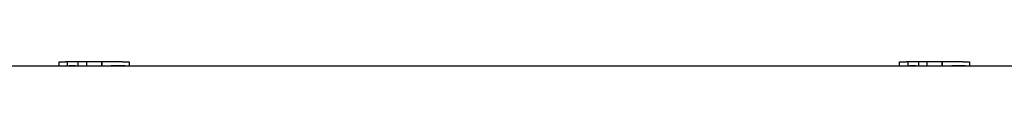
# Model space of a CAD drawing. Header units: inches. Extents: x 1 to 240, y -1 to 159.
# Tile 57 of 77: x 58.689 to 86.805, y 139.177 to 139.302. Entities that reach past the tile are written whole.
import ezdxf
from ezdxf.lldxf.tags import DXFTag

# ---------------------------------------------------------------- set-up
doc = ezdxf.new("R2010")
doc.units = ezdxf.units.IN
doc.header["$MEASUREMENT"] = 0
for name, color, linetype in [('COM70726-3', 7, 'Continuous'), ('Default', 7, 'Continuous'), ('FET07720', 7, 'Continuous')]:
    doc.layers.add(name, color=color, linetype=linetype)
tags = doc.linetypes.add('HIDDEN2', pattern=[0.1875, 0.125, -0.0625]).pattern_tags.tags
tags[6:7] = [DXFTag(74, 4), DXFTag(75, 0), DXFTag(340, '0'), DXFTag(46, 0.0), DXFTag(50, 0.0), DXFTag(44, 0.0), DXFTag(45, 0.0)]
tags[4:5] = [DXFTag(74, 4), DXFTag(75, 0), DXFTag(340, '0'), DXFTag(46, 0.0), DXFTag(50, 0.0), DXFTag(44, 0.0), DXFTag(45, 0.0)]

# ---------------------------------------------------------------- blocks, each defined once
blk = doc.blocks.new('SE7')
at = {"layer": 'COM70726-3', "color": 7, "linetype": 'Continuous'}
for p, q in [((59.814, 139.177), (57.922, 139.177)), ((83.814, 139.177), (61.814, 139.177)), ((87.706, 139.177), (85.814, 139.177))]:
    blk.add_line(p, q, dxfattribs=at)
at = {"layer": 'FET07720', "color": 7, "linetype": 'Continuous'}
for p, q in [((59.814, 139.302), (60.002, 139.302)), ((59.814, 139.177), (59.814, 139.302)), ((60.002, 139.177), (59.814, 139.177)), ((61.627, 139.302), (60.002, 139.302)), ((61.627, 139.177), (60.002, 139.177)), ((61.627, 139.302), (61.814, 139.302)), ((61.814, 139.177), (61.627, 139.177)), ((61.814, 139.302), (61.814, 139.177)), ((83.814, 139.302), (84.002, 139.302)), ((83.814, 139.177), (83.814, 139.302)), ((84.002, 139.177), (83.814, 139.177)), ((85.627, 139.302), (84.002, 139.302)), ((85.627, 139.177), (84.002, 139.177)), ((85.627, 139.302), (85.814, 139.302)), ((85.814, 139.177), (85.627, 139.177)), ((85.814, 139.302), (85.814, 139.177))]:
    blk.add_line(p, q, dxfattribs=at)
at = {"layer": 'FET07720', "color": 7, "linetype": 'HIDDEN2'}
for p, q in [((60.049, 139.302), (60.049, 139.177)), ((60.104, 139.197), (60.104, 139.177)), ((60.104, 139.197), (60.223, 139.197)), ((60.132, 139.197), (60.132, 139.177)), ((60.22, 139.197), (60.22, 139.177)), ((60.223, 139.197), (60.223, 139.177)), ((60.223, 139.197), (60.24, 139.197)), ((60.24, 139.197), (60.24, 139.177)), ((60.24, 139.197), (60.275, 139.197)), ((60.275, 139.197), (60.275, 139.177)), ((60.361, 139.177), (60.361, 139.302)), ((60.596, 139.302), (60.596, 139.177)), ((60.596, 139.302), (60.596, 139.177)), ((61.032, 139.302), (61.032, 139.177)), ((61.033, 139.177), (61.033, 139.302)), ((61.304, 139.197), (61.304, 139.177)), ((61.304, 139.197), (61.427, 139.197)), ((61.369, 139.197), (61.369, 139.177)), ((61.413, 139.197), (61.413, 139.177)), ((61.427, 139.197), (61.427, 139.177)), ((61.427, 139.197), (61.536, 139.197)), ((61.458, 139.197), (61.458, 139.177)), ((61.467, 139.197), (61.467, 139.177)), ((61.527, 139.197), (61.527, 139.177)), ((61.536, 139.197), (61.536, 139.177)), ((61.536, 139.197), (61.58, 139.197)), ((61.567, 139.197), (61.567, 139.177)), ((61.58, 139.197), (61.58, 139.177)), ((61.58, 139.197), (61.689, 139.197)), ((61.625, 139.197), (61.625, 139.177)), ((61.689, 139.197), (61.689, 139.177)), ((84.049, 139.302), (84.049, 139.177)), ((84.104, 139.197), (84.104, 139.177)), ((84.104, 139.197), (84.223, 139.197)), ((84.132, 139.197), (84.132, 139.177)), ((84.22, 139.197), (84.22, 139.177)), ((84.223, 139.197), (84.223, 139.177)), ((84.223, 139.197), (84.24, 139.197)), ((84.24, 139.197), (84.24, 139.177)), ((84.24, 139.197), (84.275, 139.197)), ((84.275, 139.197), (84.275, 139.177)), ((84.361, 139.177), (84.361, 139.302)), ((84.596, 139.302), (84.596, 139.177)), ((84.596, 139.302), (84.596, 139.177)), ((85.032, 139.302), (85.032, 139.177)), ((85.033, 139.177), (85.033, 139.302)), ((85.304, 139.197), (85.304, 139.177)), ((85.304, 139.197), (85.427, 139.197)), ((85.369, 139.197), (85.369, 139.177)), ((85.413, 139.197), (85.413, 139.177)), ((85.427, 139.197), (85.427, 139.177)), ((85.427, 139.197), (85.536, 139.197)), ((85.458, 139.197), (85.458, 139.177)), ((85.467, 139.197), (85.467, 139.177)), ((85.527, 139.197), (85.527, 139.177)), ((85.536, 139.197), (85.536, 139.177)), ((85.536, 139.197), (85.58, 139.197)), ((85.567, 139.197), (85.567, 139.177)), ((85.58, 139.197), (85.58, 139.177)), ((85.58, 139.197), (85.689, 139.197)), ((85.625, 139.197), (85.625, 139.177)), ((85.689, 139.197), (85.689, 139.177))]:
    blk.add_line(p, q, dxfattribs=at)

msp = doc.modelspace()

# ---------------------------------------------------------------- block references
at = {"layer": 'Default'}
msp.add_blockref('SE7', (0, 0), dxfattribs=at)

doc.saveas('drawing.dxf')
